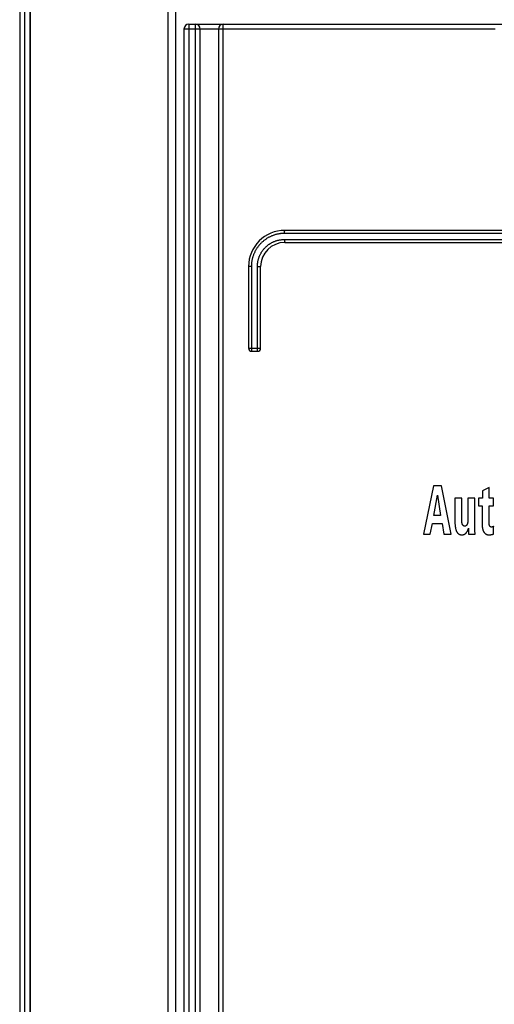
# Model space of a CAD drawing. Extents: x 0 to 594, y 0 to 420.
# Tile 19 of 157: x 59 to 67, y 241 to 258. Entities that reach past the tile are written whole.
import ezdxf

# ---------------------------------------------------------------- set-up
doc = ezdxf.new("R2010")
doc.units = 0
doc.header["$LTSCALE"] = 32.67
doc.layers.get('0').update_dxf_attribs({"linetype": 'CONTINUOUS'})

msp = doc.modelspace()

# ---------------------------------------------------------------- linework, layer by layer
at = {"color": 7, "linetype": 'CONTINUOUS'}
for p, q in [((59.034, 283.852), (59.034, 165.952)), ((59.124, 283.852), (59.124, 165.952)), ((59.134, 165.952), (59.134, 283.881)), ((61.534, 283.852), (61.534, 166.042)), ((58.954, 269.452), (58.954, 225.052)), ((61.754, 257.552), (75.134, 257.552)), ((61.674, 257.472), (61.674, 166.042)), ((61.944, 166.632), (61.944, 257.472)), ((62.244, 257.472), (62.244, 167.012)), ((73.724, 254.142), (63.344, 254.142)), ((63.344, 253.942), (73.724, 253.942)), ((62.744, 253.542), (62.744, 252.192)), ((62.944, 252.192), (62.944, 253.542)), ((62.794, 252.142), (62.894, 252.142)), ((65.807, 249.914), (65.638, 249.114)), ((65.938, 249.914), (65.807, 249.914)), ((66.101, 249.114), (65.938, 249.914)), ((66.726, 249.89), (66.615, 249.834)), ((66.726, 249.711), (66.726, 249.89)), ((65.81, 249.427), (65.872, 249.761)), ((65.872, 249.761), (65.924, 249.427)), ((66.161, 249.711), (66.161, 249.32)), ((66.275, 249.711), (66.161, 249.711)), ((66.275, 249.343), (66.275, 249.711)), ((66.377, 249.711), (66.377, 249.376)), ((66.492, 249.711), (66.377, 249.711)), ((66.492, 249.218), (66.492, 249.711)), ((66.55, 249.711), (66.55, 249.585)), ((66.615, 249.711), (66.55, 249.711)), ((66.615, 249.834), (66.615, 249.711)), ((66.801, 249.711), (66.726, 249.711)), ((66.801, 249.585), (66.801, 249.711)), ((66.55, 249.585), (66.612, 249.585)), ((66.612, 249.585), (66.612, 249.281)), ((66.726, 249.309), (66.726, 249.585)), ((66.726, 249.585), (66.801, 249.585)), ((65.924, 249.427), (65.81, 249.427)), ((65.753, 249.114), (65.788, 249.292)), ((65.788, 249.292), (65.948, 249.292)), ((65.948, 249.292), (65.979, 249.114)), ((66.802, 249.12), (66.802, 249.247)), ((65.638, 249.114), (65.753, 249.114)), ((65.979, 249.114), (66.101, 249.114)), ((66.388, 249.114), (66.495, 249.114))]:
    msp.add_line(p, q, dxfattribs=at)
at = {"color": 9, "linetype": 'CONTINUOUS'}
for p, q in [((61.407, 283.852), (61.407, 166.042)), ((61.754, 257.552), (61.754, 166.042)), ((61.864, 166.632), (61.864, 257.552)), ((62.318, 257.518), (62.318, 257.513)), ((62.318, 257.513), (62.318, 257.509)), ((62.318, 257.509), (62.318, 257.504)), ((66.827, 257.472), (61.674, 257.472)), ((62.318, 257.504), (62.317, 257.5)), ((62.317, 257.5), (62.317, 257.495)), ((62.317, 257.495), (62.317, 257.49)), ((62.317, 257.49), (62.317, 257.485)), ((62.317, 257.485), (62.317, 257.48)), ((62.317, 257.48), (62.317, 257.474)), ((62.317, 257.474), (62.317, 167.009)), ((63.34, 254.11), (63.341, 254.113)), ((63.34, 254.106), (63.34, 254.11)), ((63.34, 254.103), (63.34, 254.106)), ((63.34, 254.099), (63.34, 254.103)), ((63.34, 254.096), (63.34, 254.099)), ((63.34, 254.092), (63.34, 254.096)), ((73.727, 254.092), (63.34, 254.092)), ((63.341, 254.116), (63.341, 254.119)), ((63.341, 254.113), (63.341, 254.116)), ((63.34, 253.992), (63.34, 253.988)), ((63.34, 253.992), (73.727, 253.992)), ((63.34, 253.988), (63.34, 253.985)), ((63.34, 253.985), (63.34, 253.981)), ((63.34, 253.981), (63.34, 253.977)), ((63.34, 253.977), (63.34, 253.974)), ((63.34, 253.974), (63.341, 253.971)), ((63.341, 253.971), (63.341, 253.967)), ((63.341, 253.967), (63.341, 253.964)), ((63.341, 253.964), (63.341, 253.961)), ((63.341, 253.961), (63.341, 253.959)), ((62.79, 253.542), (62.744, 253.542)), ((62.79, 253.542), (62.79, 252.188)), ((62.89, 252.188), (62.89, 253.542)), ((62.89, 253.542), (62.944, 253.542)), ((62.744, 252.192), (62.944, 252.192)), ((62.79, 252.188), (62.79, 252.185)), ((62.79, 252.185), (62.79, 252.181)), ((62.79, 252.181), (62.79, 252.177)), ((62.79, 252.177), (62.79, 252.174)), ((62.79, 252.174), (62.79, 252.171)), ((62.79, 252.171), (62.79, 252.167)), ((62.79, 252.167), (62.791, 252.164)), ((62.791, 252.164), (62.791, 252.161)), ((62.89, 252.185), (62.89, 252.188)), ((62.89, 252.181), (62.89, 252.185)), ((62.89, 252.177), (62.89, 252.181)), ((62.89, 252.174), (62.89, 252.177)), ((62.89, 252.171), (62.89, 252.174)), ((62.89, 252.167), (62.89, 252.171)), ((62.891, 252.164), (62.89, 252.167)), ((62.891, 252.161), (62.891, 252.164))]:
    msp.add_line(p, q, dxfattribs=at)
for points in [[(62.324, 257.552), (62.324, 257.552), (62.323, 257.552), (62.323, 257.552), (62.323, 257.551), (62.323, 257.551), (62.322, 257.55), (62.322, 257.55), (62.322, 257.549), (62.322, 257.549), (62.322, 257.548), (62.321, 257.547), (62.321, 257.546), (62.321, 257.545), (62.321, 257.544), (62.321, 257.543), (62.32, 257.542), (62.32, 257.54), (62.32, 257.539), (62.32, 257.538), (62.32, 257.536), (62.32, 257.534), (62.319, 257.533), (62.319, 257.531), (62.319, 257.529), (62.319, 257.528), (62.319, 257.526), (62.319, 257.524), (62.319, 257.522), (62.318, 257.518)], [(63.34, 254.092), (63.329, 254.092), (63.319, 254.091), (63.308, 254.091), (63.297, 254.09), (63.286, 254.089), (63.275, 254.088), (63.265, 254.087), (63.254, 254.085), (63.243, 254.083), (63.233, 254.081), (63.222, 254.079), (63.212, 254.077), (63.201, 254.074), (63.191, 254.071), (63.18, 254.068), (63.17, 254.065), (63.16, 254.061), (63.15, 254.058), (63.139, 254.054), (63.129, 254.05), (63.119, 254.046), (63.11, 254.041), (63.1, 254.037), (63.09, 254.032), (63.081, 254.027), (63.071, 254.022), (63.062, 254.016), (63.052, 254.011), (63.043, 254.005), (63.034, 253.999), (63.025, 253.993), (63.016, 253.987), (63.008, 253.98), (62.999, 253.974), (62.991, 253.967), (62.983, 253.96), (62.974, 253.953), (62.966, 253.946), (62.959, 253.938), (62.951, 253.931), (62.943, 253.923), (62.936, 253.915), (62.929, 253.907), (62.921, 253.899), (62.915, 253.891), (62.908, 253.882), (62.901, 253.874), (62.895, 253.865), (62.889, 253.856), (62.882, 253.847), (62.877, 253.838), (62.871, 253.829), (62.865, 253.82), (62.86, 253.81), (62.855, 253.801), (62.85, 253.791), (62.845, 253.782), (62.84, 253.772), (62.836, 253.762), (62.832, 253.752), (62.828, 253.742), (62.824, 253.732), (62.82, 253.722), (62.817, 253.712), (62.814, 253.701), (62.811, 253.691), (62.808, 253.681), (62.805, 253.67), (62.803, 253.66), (62.8, 253.649), (62.798, 253.638), (62.797, 253.628), (62.795, 253.617), (62.794, 253.606), (62.793, 253.596), (62.792, 253.585), (62.791, 253.574), (62.79, 253.563), (62.79, 253.553), (62.79, 253.542)], [(63.341, 254.119), (63.341, 254.122), (63.341, 254.124), (63.341, 254.125), (63.341, 254.127), (63.341, 254.128), (63.341, 254.129), (63.342, 254.13), (63.342, 254.131), (63.342, 254.133), (63.342, 254.134), (63.342, 254.135), (63.342, 254.135), (63.342, 254.136), (63.342, 254.137), (63.342, 254.138), (63.342, 254.139), (63.343, 254.139), (63.343, 254.14), (63.343, 254.14), (63.343, 254.141), (63.343, 254.141), (63.343, 254.141), (63.343, 254.142), (63.343, 254.142), (63.344, 254.142), (63.344, 254.142)], [(62.89, 253.542), (62.89, 253.551), (62.89, 253.561), (62.891, 253.57), (62.892, 253.579), (62.892, 253.589), (62.893, 253.598), (62.895, 253.607), (62.896, 253.617), (62.898, 253.626), (62.9, 253.635), (62.902, 253.644), (62.904, 253.654), (62.906, 253.663), (62.909, 253.672), (62.912, 253.681), (62.915, 253.69), (62.918, 253.698), (62.921, 253.707), (62.925, 253.716), (62.929, 253.725), (62.933, 253.733), (62.937, 253.742), (62.941, 253.75), (62.945, 253.758), (62.95, 253.767), (62.955, 253.775), (62.96, 253.783), (62.965, 253.791), (62.97, 253.798), (62.976, 253.806), (62.981, 253.814), (62.987, 253.821), (62.993, 253.828), (62.999, 253.836), (63.005, 253.843), (63.012, 253.85), (63.018, 253.856), (63.025, 253.863), (63.032, 253.87), (63.039, 253.876), (63.046, 253.882), (63.053, 253.888), (63.06, 253.894), (63.068, 253.9), (63.075, 253.906), (63.083, 253.911), (63.091, 253.916), (63.099, 253.922), (63.107, 253.927), (63.115, 253.931), (63.123, 253.936), (63.131, 253.941), (63.14, 253.945), (63.148, 253.949), (63.157, 253.953), (63.165, 253.957), (63.174, 253.96), (63.183, 253.964), (63.192, 253.967), (63.201, 253.97), (63.21, 253.973), (63.219, 253.975), (63.228, 253.978), (63.237, 253.98), (63.246, 253.982), (63.256, 253.984), (63.265, 253.986), (63.274, 253.987), (63.284, 253.988), (63.293, 253.989), (63.303, 253.99), (63.312, 253.991), (63.321, 253.991), (63.331, 253.992), (63.34, 253.992)], [(63.341, 253.959), (63.341, 253.957), (63.341, 253.956), (63.341, 253.955), (63.342, 253.953), (63.342, 253.952), (63.342, 253.951), (63.342, 253.95), (63.342, 253.949), (63.342, 253.948), (63.342, 253.947), (63.342, 253.947), (63.342, 253.946), (63.342, 253.945), (63.343, 253.945), (63.343, 253.944), (63.343, 253.944), (63.343, 253.943), (63.343, 253.943), (63.343, 253.942), (63.343, 253.942), (63.343, 253.942), (63.344, 253.942), (63.344, 253.942)], [(62.791, 252.161), (62.791, 252.16), (62.791, 252.159), (62.791, 252.157), (62.791, 252.156), (62.791, 252.155), (62.791, 252.153), (62.791, 252.152), (62.791, 252.151), (62.792, 252.15), (62.792, 252.149), (62.792, 252.148), (62.792, 252.147), (62.792, 252.147), (62.792, 252.146), (62.792, 252.145), (62.792, 252.145), (62.793, 252.144), (62.793, 252.144), (62.793, 252.143), (62.793, 252.143), (62.793, 252.142), (62.793, 252.142), (62.793, 252.142), (62.794, 252.142), (62.794, 252.142)], [(62.894, 252.142), (62.894, 252.142), (62.893, 252.142), (62.893, 252.142), (62.893, 252.142), (62.893, 252.143), (62.893, 252.143), (62.893, 252.144), (62.893, 252.144), (62.893, 252.145), (62.892, 252.145), (62.892, 252.146), (62.892, 252.147), (62.892, 252.147), (62.892, 252.148), (62.892, 252.149), (62.892, 252.15), (62.892, 252.151), (62.891, 252.152), (62.891, 252.153), (62.891, 252.155), (62.891, 252.156), (62.891, 252.157), (62.891, 252.159), (62.891, 252.16), (62.891, 252.161)]]:
    msp.add_lwpolyline(points, dxfattribs=at)
at = {"color": 7, "linetype": 'CONTINUOUS'}
for points in [[(66.377, 249.376), (66.377, 249.366), (66.377, 249.356), (66.377, 249.348), (66.376, 249.34), (66.375, 249.332), (66.374, 249.325), (66.374, 249.319), (66.373, 249.313), (66.372, 249.307), (66.37, 249.302), (66.369, 249.297), (66.368, 249.293), (66.367, 249.288), (66.365, 249.284)], [(66.161, 249.32), (66.161, 249.308), (66.162, 249.296), (66.162, 249.285), (66.163, 249.274), (66.164, 249.264), (66.165, 249.255), (66.166, 249.246), (66.167, 249.238), (66.168, 249.23), (66.17, 249.222), (66.171, 249.215), (66.173, 249.208), (66.174, 249.201), (66.176, 249.195), (66.178, 249.189), (66.18, 249.183), (66.182, 249.178), (66.184, 249.173), (66.186, 249.167)], [(66.29, 249.27), (66.29, 249.271), (66.289, 249.272), (66.288, 249.273), (66.287, 249.275), (66.286, 249.276), (66.285, 249.278), (66.285, 249.28), (66.284, 249.282), (66.283, 249.284), (66.282, 249.287), (66.281, 249.289), (66.28, 249.292), (66.28, 249.295), (66.279, 249.299), (66.278, 249.303), (66.278, 249.307), (66.277, 249.311), (66.276, 249.317), (66.276, 249.322), (66.276, 249.328), (66.275, 249.335), (66.275, 249.343)], [(66.323, 249.248), (66.322, 249.248), (66.321, 249.249), (66.319, 249.249), (66.318, 249.249), (66.317, 249.249), (66.315, 249.249), (66.314, 249.25), (66.313, 249.25), (66.312, 249.25), (66.31, 249.251), (66.309, 249.251), (66.308, 249.252), (66.307, 249.252), (66.306, 249.253), (66.305, 249.254), (66.303, 249.255), (66.302, 249.256), (66.301, 249.257), (66.3, 249.258), (66.299, 249.259), (66.298, 249.26), (66.296, 249.261), (66.295, 249.263), (66.294, 249.264), (66.293, 249.266), (66.292, 249.268), (66.29, 249.27)], [(66.365, 249.284), (66.364, 249.282), (66.363, 249.279), (66.362, 249.277), (66.361, 249.274), (66.36, 249.272), (66.359, 249.27), (66.358, 249.268), (66.357, 249.267), (66.356, 249.265), (66.355, 249.264), (66.354, 249.262), (66.352, 249.261), (66.351, 249.26), (66.35, 249.259), (66.349, 249.258), (66.348, 249.257), (66.347, 249.256), (66.345, 249.255), (66.344, 249.254), (66.343, 249.254), (66.342, 249.253), (66.34, 249.252), (66.339, 249.252), (66.338, 249.251), (66.336, 249.251), (66.335, 249.25), (66.333, 249.25), (66.332, 249.249), (66.33, 249.249), (66.329, 249.249), (66.327, 249.249), (66.325, 249.249), (66.323, 249.248)], [(66.346, 249.135), (66.348, 249.138), (66.351, 249.141), (66.353, 249.144), (66.355, 249.147), (66.358, 249.151), (66.36, 249.155), (66.362, 249.158), (66.365, 249.163), (66.367, 249.167), (66.369, 249.171), (66.372, 249.176), (66.374, 249.181), (66.376, 249.187), (66.378, 249.193), (66.381, 249.199), (66.383, 249.206), (66.385, 249.213)], [(66.385, 249.213), (66.385, 249.193), (66.385, 249.175), (66.386, 249.157), (66.386, 249.141), (66.387, 249.126), (66.388, 249.114)], [(66.495, 249.114), (66.494, 249.124), (66.494, 249.137), (66.493, 249.15), (66.493, 249.165), (66.492, 249.182), (66.492, 249.199), (66.492, 249.218)], [(66.612, 249.281), (66.612, 249.271), (66.612, 249.261), (66.613, 249.252), (66.613, 249.243), (66.614, 249.235), (66.615, 249.228), (66.616, 249.221), (66.617, 249.214), (66.618, 249.208), (66.62, 249.202), (66.621, 249.197), (66.622, 249.192), (66.624, 249.187), (66.625, 249.183), (66.627, 249.178), (66.628, 249.174), (66.63, 249.171), (66.631, 249.167), (66.633, 249.164), (66.635, 249.16), (66.636, 249.157), (66.638, 249.155), (66.64, 249.152), (66.641, 249.149), (66.643, 249.147), (66.645, 249.145)], [(66.738, 249.251), (66.737, 249.252), (66.736, 249.253), (66.736, 249.254), (66.735, 249.256), (66.734, 249.257), (66.734, 249.258), (66.733, 249.26), (66.732, 249.262), (66.731, 249.264), (66.731, 249.266), (66.73, 249.269), (66.729, 249.272), (66.729, 249.275), (66.728, 249.278), (66.728, 249.282), (66.727, 249.287), (66.727, 249.291), (66.726, 249.297), (66.726, 249.303), (66.726, 249.309)], [(66.765, 249.234), (66.764, 249.234), (66.762, 249.234), (66.761, 249.234), (66.76, 249.235), (66.759, 249.235), (66.758, 249.235), (66.757, 249.235), (66.755, 249.236), (66.754, 249.236), (66.753, 249.237), (66.752, 249.237), (66.751, 249.238), (66.75, 249.238), (66.749, 249.239), (66.748, 249.24), (66.747, 249.24), (66.746, 249.241), (66.745, 249.242), (66.744, 249.243), (66.743, 249.244), (66.742, 249.245), (66.741, 249.247), (66.74, 249.248), (66.739, 249.249), (66.738, 249.251)], [(66.802, 249.247), (66.801, 249.246), (66.8, 249.245), (66.798, 249.244), (66.796, 249.243), (66.795, 249.242), (66.793, 249.241), (66.792, 249.24), (66.79, 249.239), (66.788, 249.238), (66.786, 249.238), (66.784, 249.237), (66.782, 249.237), (66.78, 249.236), (66.778, 249.236), (66.776, 249.235), (66.774, 249.235), (66.772, 249.235), (66.77, 249.234), (66.767, 249.234), (66.765, 249.234)], [(66.186, 249.167), (66.188, 249.164), (66.189, 249.16), (66.191, 249.157), (66.193, 249.153), (66.195, 249.15), (66.196, 249.147), (66.198, 249.145), (66.2, 249.142), (66.202, 249.14), (66.204, 249.137), (66.206, 249.135), (66.208, 249.133), (66.21, 249.131), (66.212, 249.129), (66.214, 249.127), (66.216, 249.125), (66.218, 249.124), (66.22, 249.122), (66.222, 249.121), (66.224, 249.119), (66.226, 249.118), (66.229, 249.117), (66.231, 249.115), (66.233, 249.114), (66.236, 249.113), (66.238, 249.112), (66.241, 249.111), (66.243, 249.111), (66.246, 249.11), (66.249, 249.109), (66.252, 249.108), (66.255, 249.108), (66.258, 249.107), (66.261, 249.107), (66.264, 249.107), (66.267, 249.106), (66.271, 249.106), (66.275, 249.106)], [(66.275, 249.106), (66.279, 249.106), (66.282, 249.106), (66.286, 249.107), (66.289, 249.107), (66.293, 249.107), (66.296, 249.108), (66.299, 249.108), (66.302, 249.109), (66.305, 249.11), (66.307, 249.11), (66.31, 249.111), (66.313, 249.112), (66.315, 249.113), (66.318, 249.114), (66.32, 249.115), (66.322, 249.116), (66.324, 249.118), (66.327, 249.119), (66.329, 249.12), (66.331, 249.122), (66.333, 249.123), (66.335, 249.125), (66.337, 249.126), (66.339, 249.128), (66.341, 249.129), (66.342, 249.131), (66.344, 249.133), (66.346, 249.135)], [(66.645, 249.145), (66.647, 249.142), (66.65, 249.139), (66.652, 249.136), (66.655, 249.134), (66.657, 249.131), (66.66, 249.129), (66.662, 249.127), (66.665, 249.125), (66.667, 249.123), (66.669, 249.121), (66.672, 249.12), (66.674, 249.118), (66.677, 249.117), (66.679, 249.115), (66.682, 249.114), (66.684, 249.113), (66.687, 249.112), (66.689, 249.111), (66.692, 249.11), (66.694, 249.109), (66.697, 249.109), (66.7, 249.108), (66.702, 249.107), (66.705, 249.107), (66.708, 249.106), (66.711, 249.106), (66.714, 249.106), (66.717, 249.106), (66.72, 249.106), (66.723, 249.106)], [(66.723, 249.106), (66.733, 249.106), (66.742, 249.107), (66.75, 249.107), (66.757, 249.108), (66.763, 249.109), (66.768, 249.109), (66.773, 249.11), (66.778, 249.111), (66.782, 249.112), (66.785, 249.113), (66.788, 249.114), (66.791, 249.115), (66.793, 249.116), (66.796, 249.117), (66.798, 249.117), (66.799, 249.118), (66.801, 249.119), (66.802, 249.12)]]:
    msp.add_lwpolyline(points, dxfattribs=at)
for centre, radius, start, end in [((61.754, 257.472), 0.08, 90, 180), ((61.864, 257.472), 0.08, 0, 90), ((62.324, 257.472), 0.08, 90, 180), ((63.344, 253.542), 0.6, 90, 180), ((63.344, 253.542), 0.4, 90, 180), ((62.794, 252.192), 0.05, 180, 270), ((62.894, 252.192), 0.05, 270, 360)]:
    msp.add_arc(centre, radius, start, end, dxfattribs=at)

doc.saveas('drawing.dxf')
